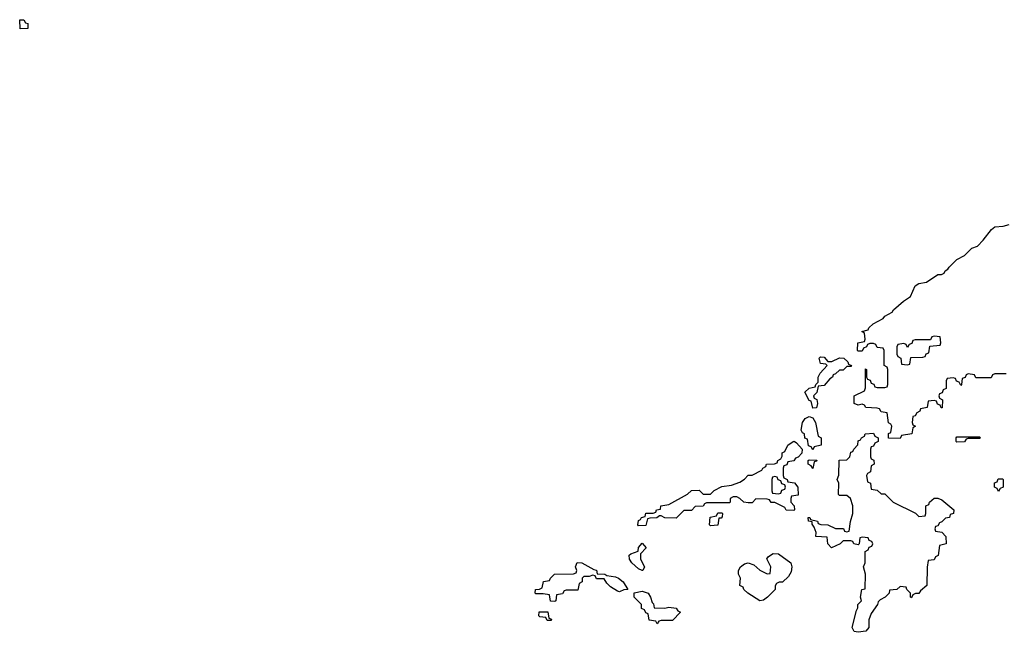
# Model space of a CAD drawing. Header units: inches. Extents: x 2710028 to 2964570, y 496606 to 722708.
# Tile 154 of 228: x 2839907 to 2845100, y 695764 to 698994. Entities that reach past the tile are written whole.
import ezdxf

# ---------------------------------------------------------------- set-up
doc = ezdxf.new("R2010")
doc.units = ezdxf.units.IN
doc.header["$MEASUREMENT"] = 0
doc.layers.add('C8639', color=7, linetype='Continuous')
doc.layers.add('C8649', color=7, linetype='Continuous')

msp = doc.modelspace()

# ---------------------------------------------------------------- linework, layer by layer
at = {"layer": 'C8639', "color": 6}
msp.add_lwpolyline([(2839910, 698946), (2839907.3, 698992.7), (2839930, 698994), (2839938, 698978), (2839950, 698974), (2839950, 698948)], close=True, dxfattribs=at)
at = {"layer": 'C8649', "color": 6}
msp.add_lwpolyline([(2845110, 697126), (2845050, 697126), (2845038, 697122), (2845030, 697106), (2844950, 697106), (2844942, 697122), (2844910, 697126), (2844898, 697122), (2844892.7, 697107.3), (2844878, 697102), (2844874, 697070), (2844870, 697066), (2844862, 697082), (2844847.3, 697087.3), (2844842, 697102), (2844830, 697106), (2844798, 697102), (2844794, 697090), (2844794, 697050), (2844778, 697042), (2844772.7, 697027.3), (2844758, 697022), (2844754, 697010), (2844758, 696998), (2844774, 696990), (2844772.7, 696947.3), (2844767.3, 696947.3), (2844762, 696962), (2844747.3, 696967.3), (2844742, 696982), (2844730, 696986), (2844698, 696982), (2844694, 696950), (2844658, 696942), (2844654, 696930), (2844638, 696922), (2844630, 696906), (2844618, 696902), (2844614, 696870), (2844618, 696858), (2844632, 696850), (2844618, 696842), (2844612, 696810), (2844558, 696802), (2844550, 696786), (2844488.4, 696788.4), (2844488.4, 696811.6), (2844502, 696818), (2844506, 696850), (2844502, 696862), (2844488.4, 696868.4), (2844482, 696922), (2844450, 696926), (2844442, 696942), (2844430, 696946), (2844370, 696948.7), (2844362, 696962), (2844350, 696966), (2844330, 696962), (2844308, 696970), (2844309, 697010), (2844362, 697038), (2844367.3, 697052.7), (2844367.3, 697152.7), (2844374, 697150), (2844374, 697110), (2844378, 697098), (2844392.7, 697092.7), (2844398, 697078), (2844412.7, 697072.7), (2844418, 697058), (2844430, 697054), (2844470, 697054), (2844482, 697058), (2844486, 697070), (2844486, 697150), (2844482, 697162), (2844466, 697170), (2844466, 697250), (2844462, 697262), (2844430, 697266), (2844422, 697282), (2844410, 697286), (2844390, 697286), (2844378, 697282), (2844374, 697270), (2844358, 697262), (2844350, 697246), (2844330, 697246), (2844326, 697250), (2844328, 697290), (2844362, 697298), (2844366, 697310), (2844362, 697342), (2844348.7, 697350), (2844382, 697358), (2844386, 697370), (2844408, 697390), (2844462, 697418), (2844470, 697431), (2844508.7, 697451.3), (2844516.4, 697463.6), (2844569, 697510), (2844605.2, 697534.8), (2844630, 697590.8), (2844650, 697602.8), (2844689.5, 697610.5), (2844750, 697650.8), (2844769, 697651), (2844782, 697658), (2844788.7, 697670), (2844802, 697678), (2844808.7, 697690), (2844849, 697730), (2844889.3, 697750.7), (2844929, 697790), (2844959.3, 697800.7), (2844989.3, 697830.7), (2845032.5, 697887.5), (2845050, 697901), (2845094.6, 697905.4), (2845125.2, 697914.8)], dxfattribs=at)
for points in [[(2844730, 697326), (2844718, 697322), (2844710, 697306), (2844630, 697306), (2844618, 697302), (2844612.7, 697287.3), (2844598, 697282), (2844590, 697266), (2844582, 697282), (2844570, 697286), (2844538, 697282), (2844534, 697270), (2844534, 697230), (2844538, 697218), (2844554, 697210), (2844558, 697178), (2844590, 697174), (2844602, 697178), (2844607.3, 697212.7), (2844670, 697214), (2844682, 697218), (2844687.3, 697232.7), (2844702, 697238), (2844707.3, 697272.7), (2844762, 697278), (2844766, 697290), (2844762, 697322)], [(2844190, 697191.3), (2844230, 697211.3), (2844254, 697210), (2844274, 697190), (2844278, 697178), (2844294, 697170), (2844290, 697166), (2844270, 697166), (2844250, 697146), (2844230, 697146), (2844210, 697126), (2844198, 697122), (2844194, 697110), (2844179.6, 697100.4), (2844150, 697066), (2844118, 697062), (2844111.6, 697028.4), (2844094, 697010), (2844098, 696998), (2844111.6, 696991.6), (2844114, 696970), (2844110, 696948), (2844090, 696946), (2844082, 696982), (2844070, 696986), (2844048, 697030), (2844070, 697052), (2844102, 697058), (2844106, 697070), (2844118, 697082), (2844118, 697110), (2844129.1, 697130.9), (2844166, 697170), (2844158, 697178), (2844130, 697182), (2844123.7, 697210), (2844130, 697217.3), (2844150, 697214.8), (2844170, 697192)], [(2844090, 696726), (2844082, 696742), (2844067.3, 696747.3), (2844062, 696782), (2844047.3, 696787.3), (2844046, 696810), (2844036.4, 696816.4), (2844029, 696830), (2844035.3, 696870), (2844049.3, 696890.7), (2844070, 696902), (2844090, 696894), (2844104.7, 696870), (2844118, 696798), (2844134, 696790), (2844134, 696750), (2844098, 696742)], [(2844450, 696494), (2844470, 696494), (2844514, 696450), (2844631.6, 696391.6), (2844650, 696374), (2844682, 696378), (2844686, 696390), (2844686, 696430), (2844702, 696438), (2844706, 696450), (2844730, 696472), (2844750, 696472), (2844770, 696462), (2844834, 696410), (2844832, 696390), (2844814, 696386), (2844811.1, 696368.9), (2844790, 696366), (2844770, 696346), (2844758, 696342), (2844750, 696326), (2844738, 696322), (2844734, 696310), (2844738, 696298), (2844770, 696292), (2844792, 696270), (2844794, 696230), (2844758, 696222), (2844751.6, 696168.4), (2844738, 696162), (2844730, 696146), (2844698, 696142), (2844692.7, 696107.3), (2844692, 696010), (2844658, 695982), (2844650, 695968.7), (2844632, 695968), (2844618, 695962), (2844610, 695946), (2844606, 695950), (2844606, 695970), (2844586, 695990), (2844582, 696002), (2844550, 696006), (2844534, 695990), (2844494, 695986), (2844492, 695970), (2844472, 695950), (2844444.7, 695935.3), (2844435.3, 695924.7), (2844430.8, 695910), (2844397.3, 695862.7), (2844386, 695830), (2844384.7, 695790), (2844370, 695769.2), (2844330, 695764), (2844308.4, 695768.4), (2844298, 695790), (2844320.4, 695879.6), (2844327.3, 695892.7), (2844328, 695910), (2844346, 695930), (2844342, 695950), (2844348.7, 695990), (2844366, 695994), (2844368.7, 696070), (2844358, 696110), (2844366, 696130), (2844366, 696190), (2844382, 696198), (2844387.3, 696212.7), (2844402, 696218), (2844406, 696230), (2844402, 696242), (2844387.3, 696247.3), (2844382, 696262), (2844350, 696266), (2844338, 696262), (2844334, 696230), (2844330, 696226), (2844306, 696230), (2844302, 696242), (2844290, 696246), (2844250, 696246), (2844234, 696230), (2844189.4, 696209.4), (2844169, 696230), (2844166, 696266), (2844106, 696270), (2844108, 696290), (2844098, 696318), (2844086, 696334), (2844086, 696346), (2844068, 696350), (2844066, 696370), (2844074, 696370), (2844078, 696358), (2844114, 696350), (2844118, 696338), (2844132.7, 696332.7), (2844170, 696331.3), (2844210, 696312), (2844252, 696312), (2844258, 696298), (2844270, 696294), (2844282, 696298), (2844288, 696348), (2844302, 696390), (2844302, 696430), (2844288.7, 696468.7), (2844270, 696486), (2844230, 696486), (2844226, 696490), (2844228, 696550), (2844218, 696570), (2844228, 696592), (2844229.1, 696670.9), (2844270, 696674), (2844286, 696690), (2844290, 696714), (2844302, 696718), (2844306, 696730), (2844327.3, 696752.7), (2844330, 696774), (2844342, 696778), (2844346, 696790), (2844362, 696798), (2844366, 696810), (2844410, 696814), (2844418, 696798), (2844434, 696790), (2844434, 696770), (2844418, 696762), (2844410, 696746), (2844398, 696742), (2844394, 696730), (2844394, 696690), (2844398, 696678), (2844411.6, 696671.6), (2844414, 696650), (2844398, 696642), (2844394, 696610), (2844378, 696602), (2844374, 696590), (2844378, 696558), (2844394, 696550), (2844398, 696518), (2844430, 696514)], [(2843990, 696406), (2843950, 696408.7), (2843942, 696422), (2843890, 696448), (2843870, 696448), (2843862, 696462), (2843850, 696466), (2843790, 696468), (2843770, 696446), (2843750, 696446), (2843726, 696450), (2843706, 696470), (2843690, 696478), (2843670, 696478), (2843654, 696470), (2843654, 696450), (2843650, 696446), (2843530, 696446), (2843518, 696442), (2843511.6, 696428.4), (2843470, 696428), (2843450, 696406), (2843410, 696406), (2843370, 696366), (2843310, 696368), (2843290, 696378), (2843282, 696378), (2843267.3, 696367.3), (2843230, 696366), (2843218, 696362), (2843210, 696328), (2843170, 696326), (2843168, 696330), (2843170, 696354), (2843182, 696358), (2843186, 696370), (2843206, 696374), (2843210, 696392), (2843247.3, 696392.7), (2843262, 696398), (2843266, 696410), (2843286, 696414), (2843289.1, 696430.9), (2843330, 696438), (2843430, 696492), (2843450, 696511.3), (2843490, 696514), (2843512.7, 696492.7), (2843550, 696492), (2843570, 696512), (2843610, 696532), (2843660.4, 696539.6), (2843704.7, 696555.3), (2843729.1, 696570.9), (2843750, 696592), (2843770, 696592), (2843822, 696618), (2843826, 696630), (2843842, 696638), (2843846, 696650), (2843887.3, 696652.7), (2843902, 696658), (2843906, 696670), (2843922, 696678), (2843928, 696692), (2843928.7, 696710), (2843942, 696718), (2843958, 696750), (2843986, 696770), (2843991.3, 696771.3), (2844003.6, 696763.6), (2844034, 696730), (2844032, 696708), (2844012.7, 696687.3), (2843998, 696682), (2843990, 696668), (2843958, 696662), (2843952.7, 696647.3), (2843938, 696642), (2843934, 696630), (2843934, 696590), (2843938, 696578), (2843954, 696570), (2843958, 696558), (2843992.7, 696552.7), (2844011.3, 696530), (2844012.7, 696487.3), (2843978, 696482), (2843974, 696470), (2843974, 696450), (2843992, 696430), (2843994, 696410)], [(2844850, 696766), (2844846, 696770), (2844846, 696790), (2844850, 696794), (2844970, 696794), (2844974, 696790), (2844970, 696786), (2844910, 696786), (2844898, 696782), (2844890, 696768)], [(2844090, 696628), (2844082, 696642), (2844066, 696650), (2844066, 696670), (2844070, 696674), (2844111.3, 696671.3), (2844110, 696666), (2844098, 696662)], [(2843890, 696586), (2843878, 696582), (2843874, 696570), (2843874, 696510), (2843878, 696498), (2843910, 696494), (2843922, 696498), (2843927.3, 696512.7), (2843942, 696518), (2843946, 696530), (2843942, 696542), (2843927.3, 696547.3), (2843922, 696562), (2843907.3, 696567.3), (2843902, 696582)], [(2845070, 696506), (2845062, 696522), (2845048, 696530), (2845048.4, 696551.6), (2845062, 696558), (2845067.3, 696572.7), (2845090, 696574), (2845094, 696570), (2845094, 696530), (2845078, 696522)], [(2843550, 696326), (2843546, 696330), (2843548.4, 696371.6), (2843582, 696378), (2843590, 696394), (2843610, 696394), (2843614, 696390), (2843612, 696372), (2843606, 696366), (2843594, 696366), (2843590, 696329)], [(2843190, 696089.6), (2843170, 696099), (2843135.3, 696130), (2843124, 696150), (2843122, 696170), (2843130, 696178), (2843168.4, 696191.6), (2843170, 696212), (2843190, 696234), (2843211, 696210), (2843182, 696178), (2843182, 696150), (2843202, 696110), (2843194, 696090)], [(2843070, 695978), (2843060.4, 695980.4), (2843023.1, 696003.1), (2843003.1, 696023.1), (2842990, 696046), (2842950, 696046), (2842942, 696062), (2842930, 696066), (2842910, 696058), (2842882, 696058), (2842874, 696050), (2842874, 696030), (2842858, 696022), (2842850, 695986), (2842790, 695986), (2842778, 695982), (2842770, 695966), (2842738, 695962), (2842734, 695930), (2842730, 695926), (2842707.3, 695927.3), (2842702, 695962), (2842667.3, 695967.3), (2842630, 695966), (2842626, 695970), (2842628, 695990), (2842648.7, 695991.3), (2842662, 695998), (2842670, 696032), (2842702, 696038), (2842706, 696050), (2842728, 696070), (2842827.3, 696072.7), (2842842, 696078), (2842846, 696090), (2842838, 696110), (2842848, 696132), (2842872, 696130), (2842934.8, 696094.8), (2842950, 696090.8), (2842952.7, 696072.7), (2842994, 696070), (2843003.6, 696063.6), (2843050, 696057.1), (2843066, 696050), (2843090.7, 696030), (2843114, 695990), (2843092.7, 695987.3)], [(2843810, 695929.6), (2843748, 695970), (2843726, 695990), (2843722, 696002), (2843706, 696010), (2843708, 696050), (2843698, 696070), (2843698, 696090), (2843708, 696110), (2843730, 696124.7), (2843750, 696131), (2843779.8, 696119.8), (2843810, 696092), (2843850, 696072), (2843866, 696074), (2843868, 696110), (2843848.4, 696151.6), (2843856.4, 696163.6), (2843880.4, 696179.6), (2843910, 696178), (2843974.8, 696130), (2843978.8, 696110), (2843976.8, 696083.2), (2843962, 696058), (2843930, 696028.7), (2843912, 696028), (2843898, 696022), (2843891.6, 696008.4), (2843891, 695990), (2843851.3, 695950), (2843830, 695933.2)], [(2843309, 695891), (2843330, 695896), (2843369.3, 695890.7), (2843378, 695878), (2843392, 695870), (2843350, 695826), (2843290, 695826), (2843278, 695822), (2843270, 695808), (2843262, 695822), (2843227.3, 695827.3), (2843222, 695862), (2843210, 695866), (2843202, 695882), (2843186, 695890), (2843186, 695910), (2843148.4, 695948.4), (2843147.3, 695972.7), (2843190, 695980.7), (2843221, 695970), (2843234.8, 695950), (2843242, 695922), (2843250, 695914), (2843252.7, 695892.7)], [(2842690, 695826), (2842682, 695842), (2842650, 695846), (2842646, 695850), (2842647.3, 695872.7), (2842692.7, 695872.7), (2842698, 695838), (2842712.7, 695832.7), (2842710, 695826)]]:
    msp.add_lwpolyline(points, close=True, dxfattribs=at)

doc.saveas('drawing.dxf')
